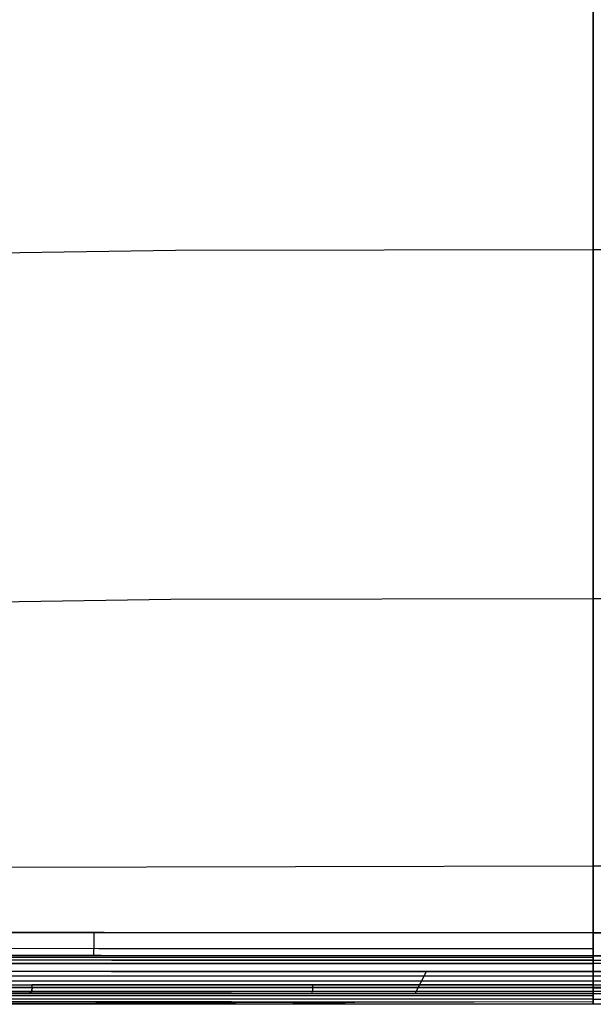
# Model space of a CAD drawing. Header units: millimetres. Extents: x -273 to 273, y -240 to 302.
# Tile 69 of 256: x -77 to 0, y -235 to -104. Entities that reach past the tile are written whole.
import ezdxf

# ---------------------------------------------------------------- set-up
doc = ezdxf.new("R2010")
doc.units = ezdxf.units.MM
doc.header["$MEASUREMENT"] = 0
doc.layers.add('IGES level 1', color=7, linetype='Continuous', true_color=0x3e413d)
doc.layers.add('IGES level 2', color=7, linetype='Continuous', true_color=0x008000)

msp = doc.modelspace()

# ---------------------------------------------------------------- linework, layer by layer
at = {"layer": 'IGES level 1'}
for p, q in [((0, 232.81, 410.02), (0, -232.92, 419.97)), ((0, -232.92, 419.97), (0, 232.81, 410.02)), ((0, -232.92, 419.97), (0, 232.81, 410.02)), ((0, 232.81, 410.02), (0, -232.92, 419.97)), ((0, -225.59, 413.93), (0, 225.8, 404.29)), ((0, 225.8, 404.29), (0, -225.59, 413.93)), ((0, 225.8, 404.29), (0, -225.59, 413.93)), ((0, -225.59, 413.93), (0, 225.8, 404.29)), ((-130.56, -225.55, 417.28), (-65.3, -225.58, 414.76)), ((-65.3, -225.58, 414.76), (-130.56, -225.55, 417.28)), ((-66.67, -225.58, 414.8), (-66.67, -225.68, 414.8)), ((-66.67, -225.68, 414.8), (-66.67, -225.79, 414.8)), ((-66.67, -225.79, 414.8), (-66.67, -225.89, 414.79)), ((-66.67, -225.89, 414.79), (-66.67, -225.99, 414.78)), ((-66.67, -225.99, 414.78), (-66.67, -226.09, 414.77)), ((-65.3, -225.58, 414.76), (0, -225.59, 413.93)), ((0, -225.59, 413.93), (-65.3, -225.58, 414.76)), ((0, -225.59, 413.93), (65.3, -225.58, 414.76)), ((65.3, -225.58, 414.76), (0, -225.59, 413.93)), ((0, -225.7, 413.93), (0, -225.59, 413.93)), ((0, -225.59, 413.93), (0, -225.7, 413.93)), ((0, -225.59, 413.93), (0, -225.7, 413.93)), ((0, -225.7, 413.93), (0, -225.59, 413.93)), ((0, -225.8, 413.92), (0, -225.7, 413.93)), ((0, -225.7, 413.93), (0, -225.8, 413.92)), ((0, -225.8, 413.92), (0, -225.7, 413.93)), ((0, -225.9, 413.92), (0, -225.8, 413.92)), ((0, -225.8, 413.92), (0, -225.9, 413.92)), ((0, -225.9, 413.92), (0, -225.8, 413.92)), ((0, -226, 413.91), (0, -225.9, 413.92)), ((0, -225.9, 413.92), (0, -226, 413.91)), ((0, -226, 413.91), (0, -225.9, 413.92)), ((0, -226.11, 413.89), (0, -226, 413.91)), ((0, -226, 413.91), (0, -226.11, 413.89)), ((0, -226.11, 413.89), (0, -226, 413.91)), ((-66.68, -227.33, 414.28), (-66.69, -227.41, 414.22)), ((-66.67, -226.59, 414.65), (-66.68, -226.69, 414.61)), ((-66.68, -226.69, 414.61), (-66.68, -226.79, 414.58)), ((-66.68, -226.79, 414.58), (-66.68, -226.88, 414.53)), ((-66.68, -226.88, 414.53), (-66.68, -226.97, 414.49)), ((-66.68, -226.97, 414.49), (-66.68, -227.07, 414.44)), ((-66.68, -227.07, 414.44), (-66.68, -227.15, 414.39)), ((-66.68, -227.15, 414.39), (-66.68, -227.24, 414.34)), ((-66.68, -227.24, 414.34), (-66.68, -227.33, 414.28)), ((-66.67, -226.09, 414.77), (-66.67, -226.2, 414.75)), ((-66.67, -226.2, 414.75), (-66.67, -226.3, 414.73)), ((-66.67, -226.3, 414.73), (-66.67, -226.4, 414.71)), ((-66.67, -226.4, 414.71), (-66.67, -226.5, 414.68)), ((-66.67, -226.5, 414.68), (-66.67, -226.59, 414.65)), ((0, -226.21, 413.88), (0, -226.11, 413.89)), ((0, -226.11, 413.89), (0, -226.21, 413.88)), ((0, -226.21, 413.88), (0, -226.11, 413.89)), ((0, -226.31, 413.86), (0, -226.21, 413.88)), ((0, -226.21, 413.88), (0, -226.31, 413.86)), ((0, -226.31, 413.86), (0, -226.21, 413.88)), ((0, -226.41, 413.83), (0, -226.31, 413.86)), ((0, -226.31, 413.86), (0, -226.41, 413.83)), ((0, -226.41, 413.83), (0, -226.31, 413.86)), ((0, -226.51, 413.8), (0, -226.41, 413.83)), ((0, -226.41, 413.83), (0, -226.51, 413.8)), ((0, -226.51, 413.8), (0, -226.41, 413.83)), ((0, -226.61, 413.77), (0, -226.51, 413.8)), ((0, -226.51, 413.8), (0, -226.6, 413.77)), ((0, -226.6, 413.77), (0, -226.51, 413.8)), ((0, -226.6, 413.77), (0, -226.7, 413.74)), ((0, -226.7, 413.74), (0, -226.6, 413.77)), ((0, -226.7, 413.74), (0, -226.61, 413.77)), ((0, -226.8, 413.7), (0, -226.7, 413.74)), ((0, -226.7, 413.74), (0, -226.8, 413.7)), ((0, -226.8, 413.7), (0, -226.7, 413.74)), ((0, -226.89, 413.66), (0, -226.8, 413.7)), ((0, -226.8, 413.7), (0, -226.89, 413.66)), ((0, -226.89, 413.66), (0, -226.8, 413.7)), ((0, -226.99, 413.62), (0, -226.89, 413.66)), ((0, -226.89, 413.66), (0, -226.99, 413.62)), ((0, -226.99, 413.62), (0, -226.89, 413.66)), ((0, -227.08, 413.57), (0, -226.99, 413.62)), ((0, -226.99, 413.62), (0, -227.08, 413.57)), ((0, -227.08, 413.57), (0, -226.99, 413.62)), ((0, -227.17, 413.52), (0, -227.08, 413.57)), ((0, -227.08, 413.57), (0, -227.17, 413.52)), ((0, -227.17, 413.52), (0, -227.08, 413.57)), ((0, -227.25, 413.47), (0, -227.17, 413.52)), ((0, -227.17, 413.52), (0, -227.25, 413.47)), ((0, -227.25, 413.47), (0, -227.17, 413.52)), ((0, -227.34, 413.41), (0, -227.25, 413.47)), ((0, -227.25, 413.47), (0, -227.34, 413.41)), ((0, -227.34, 413.41), (0, -227.25, 413.47)), ((0, -227.43, 413.35), (0, -227.34, 413.41)), ((0, -227.34, 413.41), (0, -227.42, 413.35)), ((0, -227.42, 413.35), (0, -227.34, 413.41)), ((-66.03, -227.73, 413.94), (-132.02, -227.69, 416.51)), ((-65.71, -228.64, 411.82), (-131.38, -228.61, 414.36)), ((-131.38, -228.61, 414.36), (-65.71, -228.64, 411.82)), ((-66.74, -228.63, 412.05), (-66.75, -228.64, 411.95)), ((-66.75, -228.64, 411.95), (-66.75, -228.64, 411.84)), ((-66.73, -228.57, 412.46), (-66.74, -228.59, 412.35)), ((-66.74, -228.59, 412.35), (-66.74, -228.61, 412.25)), ((-66.74, -228.61, 412.25), (-66.74, -228.62, 412.15)), ((-66.74, -228.62, 412.15), (-66.74, -228.63, 412.05)), ((-66.72, -228.49, 412.75), (-66.73, -228.52, 412.65)), ((-66.73, -228.52, 412.65), (-66.73, -228.55, 412.56)), ((-66.73, -228.55, 412.56), (-66.73, -228.57, 412.46)), ((-66.71, -228.33, 413.13), (-66.72, -228.38, 413.04)), ((-66.72, -228.38, 413.04), (-66.72, -228.42, 412.95)), ((-66.72, -228.42, 412.95), (-66.72, -228.45, 412.85)), ((-66.72, -228.45, 412.85), (-66.72, -228.49, 412.75)), ((-66.7, -228.07, 413.57), (-66.71, -228.12, 413.49)), ((-66.71, -228.12, 413.49), (-66.71, -228.18, 413.4)), ((-66.71, -228.18, 413.4), (-66.71, -228.23, 413.31)), ((-66.71, -228.23, 413.31), (-66.71, -228.29, 413.22)), ((-66.71, -228.29, 413.22), (-66.71, -228.33, 413.13)), ((-66.69, -227.8, 413.89), (-66.7, -227.87, 413.81)), ((-66.7, -227.87, 413.81), (-66.7, -227.94, 413.73)), ((-66.7, -227.94, 413.73), (-66.7, -228, 413.65)), ((-66.7, -228, 413.65), (-66.7, -228.07, 413.57)), ((-66.69, -227.41, 414.22), (-66.69, -227.5, 414.16)), ((-66.69, -227.5, 414.16), (-66.69, -227.58, 414.1)), ((-66.69, -227.58, 414.1), (-66.69, -227.65, 414.03)), ((-66.69, -227.65, 414.03), (-66.69, -227.73, 413.96)), ((-66.69, -227.73, 413.96), (-66.69, -227.8, 413.89)), ((0, -227.74, 413.09), (-66.03, -227.73, 413.94)), ((0, -228.66, 410.97), (-65.71, -228.64, 411.82)), ((-65.71, -228.64, 411.82), (0, -228.66, 410.97)), ((0, -227.42, 413.35), (0, -227.51, 413.29)), ((0, -227.51, 413.29), (0, -227.42, 413.35)), ((0, -227.51, 413.29), (0, -227.43, 413.35)), ((0, -227.59, 413.22), (0, -227.51, 413.29)), ((0, -227.51, 413.29), (0, -227.59, 413.22)), ((0, -227.59, 413.22), (0, -227.51, 413.29)), ((0, -227.66, 413.16), (0, -227.59, 413.22)), ((0, -227.59, 413.22), (0, -227.66, 413.16)), ((0, -227.66, 413.16), (0, -227.59, 413.22)), ((0, -227.74, 413.09), (0, -227.66, 413.16)), ((0, -227.66, 413.16), (0, -227.74, 413.09)), ((0, -227.74, 413.09), (0, -227.66, 413.16)), ((0, -227.81, 413.01), (0, -227.74, 413.09)), ((0, -227.74, 413.09), (0, -227.81, 413.01)), ((0, -227.81, 413.01), (0, -227.74, 413.09)), ((0, -227.88, 412.94), (0, -227.81, 413.01)), ((0, -227.81, 413.01), (0, -227.88, 412.94)), ((0, -227.88, 412.94), (0, -227.81, 413.01)), ((0, -227.95, 412.86), (0, -227.88, 412.94)), ((0, -227.88, 412.94), (0, -227.95, 412.86)), ((0, -227.95, 412.86), (0, -227.88, 412.94)), ((0, -228.02, 412.78), (0, -227.95, 412.86)), ((0, -227.95, 412.86), (0, -228.02, 412.78)), ((0, -228.02, 412.78), (0, -227.95, 412.86)), ((0, -228.08, 412.7), (0, -228.02, 412.78)), ((0, -228.02, 412.78), (0, -228.08, 412.7)), ((0, -228.08, 412.7), (0, -228.02, 412.78)), ((0, -228.14, 412.61), (0, -228.08, 412.7)), ((0, -228.08, 412.7), (0, -228.14, 412.61)), ((0, -228.14, 412.61), (0, -228.08, 412.7)), ((0, -228.19, 412.53), (0, -228.14, 412.61)), ((0, -228.14, 412.61), (0, -228.19, 412.53)), ((0, -228.19, 412.53), (0, -228.14, 412.61)), ((0, -228.25, 412.44), (0, -228.19, 412.53)), ((0, -228.19, 412.53), (0, -228.25, 412.44)), ((0, -228.25, 412.44), (0, -228.19, 412.53)), ((0, -228.3, 412.35), (0, -228.25, 412.44)), ((0, -228.25, 412.44), (0, -228.3, 412.35)), ((0, -228.3, 412.35), (0, -228.25, 412.44)), ((0, -228.34, 412.26), (0, -228.3, 412.35)), ((0, -228.3, 412.35), (0, -228.34, 412.26)), ((0, -228.34, 412.26), (0, -228.3, 412.35)), ((0, -228.39, 412.17), (0, -228.34, 412.26)), ((0, -228.34, 412.26), (0, -228.39, 412.17)), ((0, -228.39, 412.17), (0, -228.34, 412.26)), ((0, -228.43, 412.07), (0, -228.39, 412.17)), ((0, -228.39, 412.17), (0, -228.43, 412.07)), ((0, -228.43, 412.07), (0, -228.39, 412.17)), ((0, -228.47, 411.98), (0, -228.43, 412.07)), ((0, -228.43, 412.07), (0, -228.47, 411.98)), ((0, -228.47, 411.98), (0, -228.43, 412.07)), ((0, -228.5, 411.88), (0, -228.47, 411.98)), ((0, -228.47, 411.98), (0, -228.5, 411.88)), ((0, -228.5, 411.88), (0, -228.47, 411.98)), ((0, -228.53, 411.78), (0, -228.5, 411.88)), ((0, -228.5, 411.88), (0, -228.53, 411.78)), ((0, -228.53, 411.78), (0, -228.5, 411.88)), ((0, -228.56, 411.68), (0, -228.53, 411.78)), ((0, -228.53, 411.78), (0, -228.56, 411.68)), ((0, -228.56, 411.68), (0, -228.53, 411.78)), ((0, -228.58, 411.58), (0, -228.56, 411.68)), ((0, -228.56, 411.68), (0, -228.58, 411.58)), ((0, -228.58, 411.58), (0, -228.56, 411.68)), ((0, -228.6, 411.48), (0, -228.58, 411.58)), ((0, -228.58, 411.58), (0, -228.6, 411.48)), ((0, -228.6, 411.48), (0, -228.58, 411.58)), ((0, -228.62, 411.38), (0, -228.6, 411.48)), ((0, -228.6, 411.48), (0, -228.62, 411.38)), ((0, -228.62, 411.38), (0, -228.6, 411.48)), ((0, -228.64, 411.28), (0, -228.62, 411.38)), ((0, -228.62, 411.38), (0, -228.64, 411.28)), ((0, -228.64, 411.28), (0, -228.62, 411.38)), ((0, -228.65, 411.17), (0, -228.64, 411.28)), ((0, -228.64, 411.28), (0, -228.65, 411.17)), ((65.71, -228.64, 411.82), (0, -228.66, 410.97)), ((0, -228.66, 410.97), (65.71, -228.64, 411.82)), ((0, -228.65, 411.17), (0, -228.64, 411.28)), ((0, -228.66, 410.97), (0, -228.65, 411.07)), ((0, -228.65, 411.07), (0, -228.65, 411.17)), ((0, -228.65, 411.17), (0, -228.65, 411.07)), ((0, -228.65, 411.07), (0, -228.66, 410.97)), ((0, -228.65, 411.07), (0, -228.66, 410.97)), ((0, -228.66, 410.97), (0, -228.65, 411.07)), ((0, -228.65, 411.07), (0, -228.65, 411.17)), ((0, -229.25, 368.37), (0, -228.66, 410.97)), ((0, -228.66, 410.97), (0, -229.25, 368.37)), ((0, -228.66, 410.97), (0, -229.25, 368.37)), ((0, -229.25, 368.37), (0, -228.66, 410.97)), ((0, -228.9, 393.49), (-199.09, -228.9, 393.49)), ((-64.3, -229.7, 368.15), (-128.56, -229.67, 370.63)), ((-128.56, -229.67, 370.63), (-64.3, -229.7, 368.15)), ((-64.28, -229.24, 369.21), (-128.51, -229.2, 371.69)), ((-128.51, -229.2, 371.69), (-64.28, -229.24, 369.21)), ((0, -229.71, 367.31), (-64.3, -229.7, 368.15)), ((-64.3, -229.7, 368.15), (0, -229.71, 367.31)), ((0, -229.25, 368.37), (-64.28, -229.24, 369.21)), ((-64.28, -229.24, 369.21), (0, -229.25, 368.37)), ((0, -234.87, 388.32), (0, -228.97, 388.32)), ((0, -234.87, 388.32), (0, -228.97, 388.32)), ((0, -229.25, 368.37), (64.28, -229.24, 369.21)), ((0, -229.26, 368.27), (0, -229.25, 368.32)), ((0, -229.25, 368.32), (0, -229.25, 368.37)), ((0, -229.25, 368.37), (0, -229.25, 368.32)), ((0, -229.25, 368.32), (0, -229.26, 368.27)), ((0, -229.26, 368.27), (0, -229.25, 368.32)), ((0, -229.25, 368.32), (0, -229.25, 368.37)), ((0, -229.27, 368.16), (0, -229.26, 368.21)), ((0, -229.26, 368.21), (0, -229.26, 368.27)), ((0, -229.26, 368.27), (0, -229.26, 368.21)), ((0, -229.26, 368.21), (0, -229.27, 368.16)), ((0, -229.27, 368.16), (0, -229.26, 368.21)), ((0, -229.26, 368.21), (0, -229.26, 368.27)), ((0, -229.28, 368.11), (0, -229.27, 368.16)), ((0, -229.27, 368.16), (0, -229.28, 368.11)), ((0, -229.28, 368.11), (0, -229.27, 368.16)), ((0, -229.29, 368.06), (0, -229.28, 368.11)), ((0, -229.28, 368.11), (0, -229.29, 368.06)), ((0, -229.29, 368.06), (0, -229.28, 368.11)), ((0, -229.3, 368.01), (0, -229.29, 368.06)), ((0, -229.29, 368.06), (0, -229.3, 368.01)), ((0, -229.3, 368.01), (0, -229.29, 368.06)), ((0, -229.31, 367.96), (0, -229.3, 368.01)), ((0, -229.3, 368.01), (0, -229.31, 367.96)), ((0, -229.3, 368.01), (0, -229.31, 367.96)), ((0, -229.31, 367.96), (0, -229.3, 368.01)), ((0, -229.33, 367.91), (0, -229.31, 367.96)), ((0, -229.31, 367.96), (0, -229.33, 367.91)), ((0, -229.31, 367.96), (0, -229.33, 367.91)), ((0, -229.33, 367.91), (0, -229.31, 367.96)), ((0, -229.33, 367.91), (0, -229.35, 367.86)), ((0, -229.33, 367.91), (0, -229.35, 367.86)), ((0, -229.35, 367.86), (0, -229.33, 367.91)), ((0, -229.35, 367.86), (0, -229.36, 367.82)), ((0, -229.35, 367.86), (0, -229.36, 367.82)), ((0, -229.36, 367.82), (0, -229.35, 367.86)), ((0, -229.36, 367.82), (0, -229.39, 367.77)), ((0, -229.36, 367.82), (0, -229.39, 367.77)), ((0, -229.39, 367.77), (0, -229.36, 367.82)), ((0, -229.39, 367.77), (0, -229.41, 367.72)), ((0, -229.39, 367.77), (0, -229.41, 367.72)), ((0, -229.41, 367.72), (0, -229.39, 367.77)), ((0, -229.41, 367.72), (0, -229.43, 367.68)), ((0, -229.41, 367.72), (0, -229.43, 367.68)), ((0, -229.43, 367.68), (0, -229.41, 367.72)), ((0, -229.43, 367.68), (0, -229.46, 367.63)), ((0, -229.43, 367.68), (0, -229.46, 367.63)), ((0, -229.46, 367.63), (0, -229.43, 367.68)), ((0, -229.46, 367.63), (0, -229.48, 367.59)), ((0, -229.46, 367.63), (0, -229.48, 367.59)), ((0, -229.48, 367.59), (0, -229.46, 367.63)), ((0, -229.48, 367.59), (0, -229.51, 367.54)), ((0, -229.48, 367.59), (0, -229.51, 367.54)), ((0, -229.51, 367.54), (0, -229.48, 367.59)), ((0, -229.51, 367.54), (0, -229.54, 367.5)), ((0, -229.51, 367.54), (0, -229.54, 367.5)), ((0, -229.54, 367.5), (0, -229.51, 367.54)), ((0, -229.54, 367.5), (0, -229.57, 367.46)), ((0, -229.54, 367.5), (0, -229.57, 367.46)), ((0, -229.57, 367.46), (0, -229.54, 367.5)), ((0, -229.57, 367.46), (0, -229.61, 367.42)), ((0, -229.57, 367.46), (0, -229.61, 367.42)), ((0, -229.61, 367.42), (0, -229.57, 367.46)), ((0, -229.61, 367.42), (0, -229.64, 367.38)), ((0, -229.61, 367.42), (0, -229.64, 367.38)), ((0, -229.64, 367.38), (0, -229.61, 367.42)), ((0, -229.64, 367.38), (0, -229.68, 367.34)), ((0, -229.64, 367.38), (0, -229.68, 367.34)), ((0, -229.68, 367.34), (0, -229.64, 367.38)), ((0, -229.68, 367.34), (0, -229.71, 367.31)), ((0, -229.68, 367.34), (0, -229.71, 367.31)), ((0, -229.71, 367.31), (0, -229.68, 367.34)), ((64.3, -229.7, 368.15), (0, -229.71, 367.31)), ((0, -229.75, 367.27), (0, -229.71, 367.31)), ((0, -229.71, 367.31), (0, -229.75, 367.27)), ((0, -229.71, 367.31), (0, -229.75, 367.27)), ((0, -229.75, 367.27), (0, -229.71, 367.31)), ((0, -229.75, 367.27), (0, -229.79, 367.24)), ((0, -229.75, 367.27), (0, -229.79, 367.24)), ((0, -229.79, 367.24), (0, -229.75, 367.27)), ((0, -229.79, 367.24), (0, -229.83, 367.21)), ((0, -229.79, 367.24), (0, -229.83, 367.21)), ((0, -229.83, 367.21), (0, -229.79, 367.24)), ((0, -229.83, 367.21), (0, -229.87, 367.18)), ((0, -229.83, 367.21), (0, -229.87, 367.18)), ((0, -229.87, 367.18), (0, -229.83, 367.21)), ((0, -229.87, 367.18), (0, -229.91, 367.15)), ((0, -229.87, 367.18), (0, -229.91, 367.15)), ((0, -229.91, 367.15), (0, -229.87, 367.18)), ((0, -229.91, 367.15), (0, -229.96, 367.12)), ((0, -229.91, 367.15), (0, -229.96, 367.12)), ((0, -229.96, 367.12), (0, -229.91, 367.15)), ((0, -229.96, 367.12), (0, -230, 367.09)), ((0, -229.96, 367.12), (0, -230, 367.09)), ((0, -230, 367.09), (0, -229.96, 367.12)), ((0, -230, 367.09), (0, -230.05, 367.07)), ((0, -230, 367.09), (0, -230.05, 367.07)), ((0, -230.05, 367.07), (0, -230, 367.09)), ((-64.31, -230.76, 367.74), (-128.59, -230.7, 370.21)), ((-128.59, -230.7, 370.21), (-64.31, -230.76, 367.74)), ((0, -230.79, 366.89), (-64.31, -230.76, 367.74)), ((-64.31, -230.76, 367.74), (0, -230.79, 366.89)), ((-23.79, -233.69, 367.09), (-22.28, -230.79, 367)), ((0, -230.05, 367.07), (0, -230.09, 367.04)), ((0, -230.05, 367.07), (0, -230.09, 367.04)), ((0, -230.09, 367.04), (0, -230.05, 367.07)), ((0, -230.09, 367.04), (0, -230.14, 367.02)), ((0, -230.09, 367.04), (0, -230.14, 367.02)), ((0, -230.14, 367.02), (0, -230.09, 367.04)), ((0, -230.14, 367.02), (0, -230.19, 367)), ((0, -230.14, 367.02), (0, -230.19, 367)), ((0, -230.19, 367), (0, -230.14, 367.02)), ((0, -230.19, 367), (0, -230.23, 366.98)), ((0, -230.19, 367), (0, -230.23, 366.98)), ((0, -230.23, 366.98), (0, -230.19, 367)), ((0, -230.23, 366.98), (0, -230.28, 366.96)), ((0, -230.23, 366.98), (0, -230.28, 366.96)), ((0, -230.28, 366.96), (0, -230.23, 366.98)), ((0, -230.28, 366.96), (0, -230.33, 366.95)), ((0, -230.28, 366.96), (0, -230.33, 366.95)), ((0, -230.33, 366.95), (0, -230.28, 366.96)), ((0, -230.33, 366.95), (0, -230.38, 366.94)), ((0, -230.33, 366.95), (0, -230.38, 366.94)), ((0, -230.38, 366.94), (0, -230.33, 366.95)), ((0, -230.38, 366.94), (0, -230.43, 366.92)), ((0, -230.38, 366.94), (0, -230.43, 366.92)), ((0, -230.43, 366.92), (0, -230.38, 366.94)), ((0, -230.43, 366.92), (0, -230.48, 366.91)), ((0, -230.43, 366.92), (0, -230.48, 366.91)), ((0, -230.48, 366.91), (0, -230.43, 366.92)), ((0, -230.48, 366.91), (0, -230.54, 366.91)), ((0, -230.48, 366.91), (0, -230.54, 366.91)), ((0, -230.54, 366.91), (0, -230.48, 366.91)), ((0, -230.54, 366.91), (0, -230.59, 366.9)), ((0, -230.54, 366.91), (0, -230.59, 366.9)), ((0, -230.59, 366.9), (0, -230.54, 366.91)), ((0, -230.59, 366.9), (0, -230.64, 366.89)), ((0, -230.59, 366.9), (0, -230.64, 366.89)), ((0, -230.64, 366.89), (0, -230.59, 366.9)), ((0, -230.64, 366.89), (0, -230.69, 366.89)), ((0, -230.64, 366.89), (0, -230.69, 366.89)), ((0, -230.69, 366.89), (0, -230.64, 366.89)), ((0, -230.69, 366.89), (0, -230.74, 366.89)), ((0, -230.69, 366.89), (0, -230.74, 366.89)), ((0, -230.74, 366.89), (0, -230.69, 366.89)), ((0, -230.74, 366.89), (0, -230.79, 366.89)), ((0, -230.74, 366.89), (0, -230.79, 366.89)), ((0, -230.79, 366.89), (0, -230.74, 366.89)), ((64.31, -230.76, 367.74), (0, -230.79, 366.89)), ((0, -230.79, 366.89), (64.31, -230.76, 367.74)), ((0, -233.69, 366.97), (0, -230.79, 366.89)), ((0, -230.79, 366.89), (0, -233.69, 366.97)), ((0, -230.79, 366.89), (0, -233.69, 366.97)), ((0, -233.69, 366.97), (0, -230.79, 366.89)), ((-133.43, -233.6, 370.45), (-66.74, -233.66, 367.85)), ((-64.32, -232.93, 367.77), (-128.59, -232.89, 370.21)), ((-48.3, -233.67, 367.43), (-96.58, -233.64, 368.8)), ((0, -232.92, 419.97), (-81.54, -232.9, 421.28)), ((-81.54, -232.9, 421.28), (0, -232.92, 419.97)), ((0, -233.73, 366.98), (-72.54, -233.69, 368.01)), ((-66.74, -233.66, 367.85), (0, -233.69, 366.97)), ((0, -232.94, 366.95), (-64.32, -232.93, 367.77)), ((0, -233.69, 366.97), (-48.3, -233.67, 367.43)), ((81.54, -232.9, 421.28), (0, -232.92, 419.97)), ((0, -232.92, 419.97), (0, -232.97, 419.97)), ((0, -232.97, 419.97), (0, -232.92, 419.97)), ((0, -232.92, 419.97), (0, -232.97, 419.97)), ((0, -232.94, 366.95), (64.32, -232.93, 367.77)), ((0, -232.97, 419.97), (0, -233.02, 419.97)), ((0, -233.02, 419.97), (0, -232.97, 419.97)), ((0, -232.97, 419.97), (0, -233.02, 419.97)), ((0, -233.02, 419.97), (0, -233.07, 419.96)), ((0, -233.07, 419.97), (0, -233.02, 419.97)), ((0, -233.02, 419.97), (0, -233.07, 419.97)), ((0, -233.07, 419.96), (0, -233.13, 419.96)), ((0, -233.12, 419.96), (0, -233.07, 419.97)), ((0, -233.07, 419.97), (0, -233.12, 419.96)), ((0, -233.17, 419.96), (0, -233.12, 419.96)), ((0, -233.12, 419.96), (0, -233.17, 419.96)), ((0, -233.13, 419.96), (0, -233.18, 419.95)), ((0, -233.21, 419.95), (0, -233.17, 419.96)), ((0, -233.17, 419.96), (0, -233.21, 419.95)), ((0, -233.18, 419.95), (0, -233.23, 419.94)), ((0, -233.26, 419.94), (0, -233.21, 419.95)), ((0, -233.21, 419.95), (0, -233.26, 419.94)), ((0, -233.23, 419.94), (0, -233.28, 419.93)), ((0, -233.31, 419.93), (0, -233.26, 419.94)), ((0, -233.26, 419.94), (0, -233.31, 419.93)), ((0, -233.28, 419.93), (0, -233.33, 419.92)), ((0, -233.36, 419.92), (0, -233.31, 419.93)), ((0, -233.31, 419.93), (0, -233.36, 419.92)), ((0, -233.33, 419.92), (0, -233.38, 419.91)), ((0, -233.41, 419.9), (0, -233.36, 419.92)), ((0, -233.36, 419.92), (0, -233.41, 419.9)), ((0, -233.38, 419.91), (0, -233.43, 419.89)), ((0, -233.45, 419.89), (0, -233.41, 419.9)), ((0, -233.41, 419.9), (0, -233.45, 419.89)), ((0, -233.43, 419.89), (0, -233.47, 419.88)), ((0, -233.5, 419.87), (0, -233.45, 419.89)), ((0, -233.45, 419.89), (0, -233.5, 419.87)), ((0, -233.47, 419.88), (0, -233.52, 419.86)), ((0, -233.54, 419.85), (0, -233.5, 419.87)), ((0, -233.5, 419.87), (0, -233.54, 419.85)), ((0, -233.52, 419.86), (0, -233.57, 419.84)), ((0, -233.59, 419.83), (0, -233.54, 419.85)), ((0, -233.54, 419.85), (0, -233.59, 419.83)), ((0, -233.57, 419.84), (0, -233.62, 419.81)), ((0, -233.63, 419.81), (0, -233.59, 419.83)), ((0, -233.59, 419.83), (0, -233.63, 419.81)), ((0, -233.62, 419.81), (0, -233.66, 419.79)), ((0, -233.68, 419.78), (0, -233.63, 419.81)), ((0, -233.63, 419.81), (0, -233.68, 419.78)), ((0, -233.66, 419.79), (0, -233.71, 419.77)), ((0, -233.69, 366.97), (66.74, -233.66, 367.85)), ((0, -233.72, 419.76), (0, -233.68, 419.78)), ((0, -233.68, 419.78), (0, -233.72, 419.76)), ((0, -233.74, 366.98), (0, -233.69, 366.97)), ((0, -233.69, 366.97), (0, -233.74, 366.98)), ((0, -233.74, 366.98), (0, -233.69, 366.97)), ((0, -233.71, 419.77), (0, -233.75, 419.74)), ((0, -233.76, 419.73), (0, -233.72, 419.76)), ((0, -233.72, 419.76), (0, -233.76, 419.73)), ((0, -233.79, 366.98), (0, -233.74, 366.98)), ((0, -233.74, 366.98), (0, -233.79, 366.98)), ((0, -233.79, 366.98), (0, -233.74, 366.98)), ((0, -233.75, 419.74), (0, -233.79, 419.71)), ((0, -233.8, 419.71), (0, -233.76, 419.73)), ((0, -233.76, 419.73), (0, -233.8, 419.71)), ((0, -233.79, 419.71), (0, -233.84, 419.68)), ((0, -233.84, 366.99), (0, -233.79, 366.98)), ((0, -233.79, 366.98), (0, -233.84, 366.98)), ((0, -233.84, 366.98), (0, -233.79, 366.98)), ((0, -233.84, 419.68), (0, -233.8, 419.71)), ((0, -233.8, 419.71), (0, -233.84, 419.68)), ((0, -233.84, 419.68), (0, -233.88, 419.65)), ((0, -233.9, 366.99), (0, -233.84, 366.99)), ((0, -233.84, 366.98), (0, -233.9, 366.99)), ((0, -233.88, 419.65), (0, -233.84, 419.68)), ((0, -233.84, 419.68), (0, -233.88, 419.65)), ((0, -233.9, 366.99), (0, -233.84, 366.98)), ((0, -233.88, 419.65), (0, -233.92, 419.62)), ((0, -233.92, 419.61), (0, -233.88, 419.65)), ((0, -233.88, 419.65), (0, -233.92, 419.61)), ((0, -233.95, 367), (0, -233.9, 366.99)), ((0, -233.9, 366.99), (0, -233.95, 367)), ((0, -233.95, 367), (0, -233.9, 366.99)), ((0, -233.92, 419.62), (0, -233.96, 419.58)), ((0, -233.96, 419.58), (0, -233.92, 419.61)), ((0, -233.92, 419.61), (0, -233.96, 419.58)), ((0, -234, 367.01), (0, -233.95, 367)), ((0, -233.95, 367), (0, -234, 367.01)), ((0, -234, 367.01), (0, -233.95, 367)), ((0, -233.96, 419.58), (0, -233.99, 419.55)), ((0, -233.99, 419.55), (0, -233.96, 419.58)), ((0, -233.96, 419.58), (0, -233.99, 419.55)), ((-107.54, -235.12, 370.66), (-36.35, -235.07, 368.26)), ((-96.56, -234.76, 369.32), (-48.29, -234.79, 367.97)), ((-40.11, -234.96, 368.08), (-96.56, -234.76, 369.32)), ((0, -234.8, 367.52), (-96.52, -235.12, 370.2)), ((-45.19, -235.14, 368.9), (-90.37, -235.13, 370.1)), ((-88.36, -234.77, 369.03), (0, -234.8, 367.52)), ((0, -234.45, 418.49), (-81.59, -234.43, 419.8)), ((-81.59, -234.43, 419.8), (0, -234.45, 418.49)), ((0, -233.99, 419.55), (-81.56, -233.98, 420.86)), ((-81.56, -233.98, 420.86), (0, -233.99, 419.55)), ((-48.29, -234.79, 367.97), (0, -234.8, 367.52)), ((0, -235.15, 368.49), (-45.19, -235.14, 368.9)), ((-36.65, -234.98, 368.06), (-40.11, -234.96, 368.08)), ((-33.19, -235.03, 368.1), (-36.65, -234.98, 368.06)), ((-36.35, -235.07, 368.26), (-33.92, -235.05, 368.17)), ((-33.92, -235.05, 368.17), (-33.33, -235.04, 368.14)), ((-33.33, -235.04, 368.14), (-33.18, -235.04, 368.13)), ((-33.18, -235.02, 368.1), (-33.19, -235.02, 368.1)), ((-33.19, -235.02, 368.1), (-33.19, -235.02, 368.1)), ((-33.19, -235.02, 368.1), (-33.19, -235.02, 368.1)), ((-33.19, -235.02, 368.1), (-33.19, -235.02, 368.1)), ((-33.19, -235.02, 368.1), (-33.19, -235.02, 368.1)), ((-33.19, -235.02, 368.1), (-33.19, -235.03, 368.1)), ((-33.19, -235.03, 368.1), (-33.19, -235.03, 368.1)), ((-33.19, -235.03, 368.1), (-33.19, -235.03, 368.1)), ((-33.17, -235.02, 368.09), (-33.18, -235.02, 368.09)), ((-33.18, -235.02, 368.09), (-33.18, -235.02, 368.09)), ((-33.18, -235.02, 368.09), (-33.18, -235.02, 368.09)), ((-33.18, -235.02, 368.09), (-33.18, -235.02, 368.09)), ((-33.18, -235.02, 368.09), (-33.18, -235.02, 368.09)), ((-33.18, -235.02, 368.09), (-33.18, -235.02, 368.09)), ((-33.18, -235.02, 368.09), (-33.18, -235.02, 368.09)), ((-33.18, -235.02, 368.09), (-33.18, -235.02, 368.09)), ((-33.18, -235.02, 368.09), (-33.18, -235.02, 368.09)), ((-33.18, -235.02, 368.09), (-33.18, -235.02, 368.09)), ((-33.18, -235.02, 368.09), (-33.18, -235.02, 368.09)), ((-33.18, -235.02, 368.09), (-33.18, -235.02, 368.1)), ((-33.18, -235.02, 368.1), (-33.18, -235.02, 368.1)), ((-33.18, -235.02, 368.1), (-33.18, -235.02, 368.1)), ((-33.18, -235.02, 368.1), (-33.18, -235.02, 368.1)), ((-33.18, -235.04, 368.13), (-33.18, -235.04, 368.13)), ((-33.18, -235.04, 368.13), (-33.18, -235.04, 368.13)), ((-33.18, -235.04, 368.13), (-33.18, -235.04, 368.13)), ((-33.18, -235.04, 368.13), (-33.18, -235.04, 368.13)), ((-33.18, -235.04, 368.13), (-33.18, -235.04, 368.13)), ((-33.18, -235.04, 368.13), (-33.18, -235.04, 368.13)), ((-33.18, -235.04, 368.13), (-33.18, -235.04, 368.13)), ((-33.18, -235.04, 368.13), (-33.18, -235.04, 368.13)), ((-33.18, -235.04, 368.13), (-33.17, -235.04, 368.13)), ((-33.16, -235.02, 368.09), (-33.17, -235.02, 368.09)), ((-33.17, -235.02, 368.09), (-33.17, -235.02, 368.09)), ((-33.17, -235.02, 368.09), (-33.17, -235.02, 368.09)), ((-33.17, -235.02, 368.09), (-33.17, -235.02, 368.09)), ((-33.17, -235.02, 368.09), (-33.17, -235.02, 368.09)), ((-33.17, -235.02, 368.09), (-33.17, -235.02, 368.09)), ((-33.17, -235.02, 368.09), (-33.17, -235.02, 368.09)), ((-33.17, -235.02, 368.09), (-33.17, -235.02, 368.09)), ((-33.17, -235.02, 368.09), (-33.17, -235.02, 368.09)), ((-33.17, -235.02, 368.09), (-33.17, -235.02, 368.09)), ((-33.17, -235.02, 368.09), (-33.17, -235.02, 368.09)), ((-33.17, -235.04, 368.13), (-33.17, -235.04, 368.13)), ((-33.17, -235.04, 368.13), (-33.17, -235.04, 368.13)), ((-33.17, -235.04, 368.13), (-33.17, -235.04, 368.13)), ((-33.17, -235.04, 368.13), (-33.17, -235.04, 368.13)), ((-33.17, -235.04, 368.13), (-33.17, -235.04, 368.13)), ((-33.17, -235.04, 368.13), (-33.17, -235.04, 368.13)), ((-33.17, -235.04, 368.13), (-33.17, -235.04, 368.13)), ((-33.17, -235.04, 368.13), (-33.17, -235.04, 368.14)), ((-33.17, -235.04, 368.14), (-33.17, -235.04, 368.14)), ((-33.17, -235.04, 368.14), (-33.17, -235.04, 368.14)), ((-33.17, -235.04, 368.14), (-33.16, -235.04, 368.14)), ((-33.15, -235.02, 368.09), (-33.16, -235.02, 368.09)), ((-33.16, -235.02, 368.09), (-33.16, -235.02, 368.09)), ((-33.16, -235.02, 368.09), (-33.16, -235.02, 368.09)), ((-33.16, -235.02, 368.09), (-33.16, -235.02, 368.09)), ((-33.16, -235.02, 368.09), (-33.16, -235.02, 368.09)), ((-33.16, -235.02, 368.09), (-33.16, -235.02, 368.09)), ((-33.16, -235.02, 368.09), (-33.16, -235.02, 368.09)), ((-33.16, -235.02, 368.09), (-33.16, -235.02, 368.09)), ((-33.16, -235.02, 368.09), (-33.16, -235.02, 368.09)), ((-33.16, -235.02, 368.09), (-33.16, -235.02, 368.09)), ((-33.16, -235.02, 368.09), (-33.16, -235.02, 368.09)), ((-33.16, -235.04, 368.14), (-33.16, -235.04, 368.14)), ((-33.16, -235.04, 368.14), (-33.16, -235.04, 368.14)), ((-33.16, -235.04, 368.14), (-33.16, -235.04, 368.14)), ((-33.16, -235.04, 368.14), (-33.16, -235.04, 368.14)), ((-33.16, -235.04, 368.14), (-33.16, -235.04, 368.14)), ((-33.16, -235.04, 368.14), (-33.16, -235.04, 368.14)), ((-33.16, -235.04, 368.14), (-33.16, -235.04, 368.14)), ((-33.16, -235.04, 368.14), (-33.16, -235.04, 368.14)), ((-33.16, -235.04, 368.14), (-33.16, -235.04, 368.13)), ((-33.16, -235.04, 368.13), (-33.16, -235.04, 368.13)), ((-33.16, -235.04, 368.13), (-33.15, -235.04, 368.13)), ((-33.14, -235.02, 368.09), (-33.15, -235.02, 368.09)), ((-33.15, -235.02, 368.09), (-33.15, -235.02, 368.09)), ((-33.15, -235.02, 368.09), (-33.15, -235.02, 368.09)), ((-33.15, -235.02, 368.09), (-33.15, -235.02, 368.09)), ((-33.15, -235.02, 368.09), (-33.15, -235.02, 368.09)), ((-33.15, -235.02, 368.09), (-33.15, -235.02, 368.09)), ((-33.15, -235.02, 368.09), (-33.15, -235.02, 368.09)), ((-33.15, -235.02, 368.09), (-33.15, -235.02, 368.09)), ((-33.15, -235.02, 368.09), (-33.15, -235.02, 368.09)), ((-33.15, -235.02, 368.09), (-33.15, -235.02, 368.09)), ((-33.15, -235.02, 368.09), (-33.15, -235.02, 368.09)), ((-33.15, -235.02, 368.09), (-33.15, -235.02, 368.09)), ((-33.15, -235.04, 368.13), (-33.15, -235.04, 368.13)), ((-33.15, -235.04, 368.13), (-33.15, -235.04, 368.13)), ((-33.15, -235.04, 368.13), (-33.15, -235.04, 368.13)), ((-33.15, -235.04, 368.13), (-33.15, -235.04, 368.13)), ((-33.15, -235.04, 368.13), (-33.15, -235.04, 368.13)), ((-33.15, -235.04, 368.13), (-33.15, -235.04, 368.13)), ((-33.15, -235.04, 368.13), (-33.15, -235.04, 368.13)), ((-33.15, -235.04, 368.13), (-33.15, -235.04, 368.13)), ((-33.15, -235.04, 368.13), (-33.15, -235.04, 368.13)), ((-33.15, -235.04, 368.13), (-33.15, -235.04, 368.13)), ((-33.15, -235.04, 368.13), (-33.15, -235.04, 368.13)), ((-33.15, -235.04, 368.13), (-33.14, -235.04, 368.13)), ((-33.14, -235.03, 368.1), (-33.14, -235.02, 368.1)), ((-33.14, -235.02, 368.1), (-33.14, -235.02, 368.1)), ((-33.14, -235.02, 368.1), (-33.14, -235.02, 368.1)), ((-33.14, -235.02, 368.1), (-33.14, -235.02, 368.1)), ((-33.14, -235.02, 368.1), (-33.14, -235.02, 368.1)), ((-33.14, -235.02, 368.1), (-33.14, -235.02, 368.1)), ((-33.14, -235.02, 368.1), (-33.14, -235.02, 368.1)), ((-33.14, -235.02, 368.1), (-33.14, -235.02, 368.1)), ((-33.14, -235.02, 368.1), (-33.14, -235.02, 368.09)), ((-33.14, -235.02, 368.09), (-33.14, -235.02, 368.09)), ((-33.14, -235.02, 368.09), (-33.14, -235.02, 368.09)), ((-33.14, -235.02, 368.09), (-33.14, -235.02, 368.09)), ((-33.14, -235.02, 368.09), (-33.14, -235.02, 368.09)), ((-33.14, -235.02, 368.09), (-33.14, -235.02, 368.09)), ((-33.14, -235.04, 368.13), (-33.14, -235.03, 368.12)), ((-33.14, -235.03, 368.12), (-33.14, -235.03, 368.12)), ((-33.14, -235.03, 368.12), (-33.14, -235.03, 368.12)), ((-33.14, -235.03, 368.12), (-33.14, -235.03, 368.12)), ((-33.14, -235.03, 368.12), (-33.14, -235.03, 368.12)), ((-33.14, -235.03, 368.12), (-33.14, -235.03, 368.12)), ((-33.14, -235.03, 368.12), (-33.14, -235.03, 368.12)), ((-33.14, -235.03, 368.12), (-33.14, -235.03, 368.12)), ((-33.14, -235.03, 368.12), (-33.14, -235.03, 368.12)), ((-33.14, -235.03, 368.12), (-33.14, -235.03, 368.12)), ((-33.14, -235.03, 368.12), (-33.14, -235.03, 368.12)), ((-33.14, -235.03, 368.12), (-33.14, -235.03, 368.12)), ((-33.14, -235.03, 368.12), (-33.14, -235.03, 368.11)), ((-33.14, -235.03, 368.11), (-33.14, -235.03, 368.11)), ((-33.14, -235.03, 368.11), (-33.13, -235.03, 368.11)), ((-33.13, -235.03, 368.11), (-33.14, -235.03, 368.11)), ((-33.14, -235.03, 368.11), (-33.14, -235.03, 368.11)), ((-33.14, -235.03, 368.11), (-33.14, -235.03, 368.11)), ((-33.14, -235.03, 368.11), (-33.14, -235.03, 368.11)), ((-33.14, -235.03, 368.11), (-33.14, -235.03, 368.1)), ((-33.14, -235.03, 368.1), (-33.14, -235.03, 368.1)), ((-33.14, -235.03, 368.1), (-33.14, -235.03, 368.1)), ((-33.14, -235.03, 368.1), (-33.14, -235.03, 368.1)), ((-33.14, -235.03, 368.1), (-33.14, -235.03, 368.1)), ((-33.14, -235.04, 368.13), (-33.14, -235.04, 368.13)), ((-33.14, -235.04, 368.13), (-33.14, -235.04, 368.13)), ((-33.14, -235.04, 368.13), (-33.14, -235.04, 368.13)), ((-33.14, -235.04, 368.13), (-33.14, -235.04, 368.13)), ((-33.14, -235.04, 368.13), (-33.14, -235.04, 368.13)), ((-33.14, -235.04, 368.13), (-33.14, -235.04, 368.13)), ((-33.14, -235.04, 368.13), (-33.14, -235.04, 368.13)), ((-33.13, -235.03, 368.11), (-33.13, -235.03, 368.11)), ((-33.13, -235.03, 368.11), (-33.13, -235.03, 368.11)), ((-33.13, -235.03, 368.11), (-33.13, -235.03, 368.11)), ((-33.13, -235.03, 368.11), (-33.13, -235.03, 368.11)), ((-33.13, -235.03, 368.11), (-33.13, -235.03, 368.11)), ((0, -233.99, 419.55), (0, -234.03, 419.51)), ((0, -234.03, 419.51), (0, -233.99, 419.55)), ((0, -233.99, 419.55), (0, -234.03, 419.51)), ((0, -234.04, 367.03), (0, -234, 367.01)), ((0, -234, 367.01), (0, -234.05, 367.02)), ((0, -234.05, 367.02), (0, -234, 367.01)), ((0, -234.03, 419.51), (0, -234.07, 419.48)), ((0, -234.06, 419.48), (0, -234.03, 419.51)), ((0, -234.03, 419.51), (0, -234.06, 419.48)), ((0, -234.09, 367.04), (0, -234.04, 367.03)), ((0, -234.05, 367.02), (0, -234.09, 367.04)), ((0, -234.09, 367.04), (0, -234.05, 367.02)), ((0, -234.09, 419.44), (0, -234.06, 419.48)), ((0, -234.06, 419.48), (0, -234.09, 419.44)), ((0, -234.07, 419.48), (0, -234.1, 419.44)), ((0, -234.14, 367.06), (0, -234.09, 367.04)), ((0, -234.09, 367.04), (0, -234.14, 367.05)), ((0, -234.13, 419.4), (0, -234.09, 419.44)), ((0, -234.09, 419.44), (0, -234.13, 419.4)), ((0, -234.14, 367.05), (0, -234.09, 367.04)), ((0, -234.1, 419.44), (0, -234.13, 419.4)), ((0, -234.13, 419.4), (0, -234.16, 419.36)), ((0, -234.16, 419.36), (0, -234.13, 419.4)), ((0, -234.13, 419.4), (0, -234.16, 419.36)), ((0, -234.19, 367.07), (0, -234.14, 367.06)), ((0, -234.14, 367.05), (0, -234.19, 367.07)), ((0, -234.19, 367.07), (0, -234.14, 367.05)), ((0, -234.16, 419.36), (0, -234.19, 419.31)), ((0, -234.19, 419.32), (0, -234.16, 419.36)), ((0, -234.16, 419.36), (0, -234.19, 419.32)), ((0, -234.19, 419.31), (0, -234.22, 419.27)), ((0, -234.24, 367.09), (0, -234.19, 367.07)), ((0, -234.19, 367.07), (0, -234.24, 367.09)), ((0, -234.21, 419.28), (0, -234.19, 419.32)), ((0, -234.19, 419.32), (0, -234.21, 419.28)), ((0, -234.24, 367.09), (0, -234.19, 367.07)), ((0, -234.24, 419.24), (0, -234.21, 419.28)), ((0, -234.21, 419.28), (0, -234.24, 419.24)), ((0, -234.22, 419.27), (0, -234.25, 419.23)), ((0, -234.28, 367.11), (0, -234.24, 367.09)), ((0, -234.24, 367.09), (0, -234.28, 367.11)), ((0, -234.26, 419.2), (0, -234.24, 419.24)), ((0, -234.24, 419.24), (0, -234.26, 419.2)), ((0, -234.28, 367.11), (0, -234.24, 367.09)), ((0, -234.25, 419.23), (0, -234.27, 419.18)), ((0, -234.29, 419.16), (0, -234.26, 419.2)), ((0, -234.26, 419.2), (0, -234.29, 419.16)), ((0, -234.27, 419.18), (0, -234.3, 419.14)), ((0, -234.33, 367.14), (0, -234.28, 367.11)), ((0, -234.28, 367.11), (0, -234.33, 367.13)), ((0, -234.33, 367.13), (0, -234.28, 367.11)), ((0, -234.31, 419.11), (0, -234.29, 419.16)), ((0, -234.29, 419.16), (0, -234.31, 419.11)), ((0, -234.3, 419.14), (0, -234.32, 419.09)), ((0, -234.33, 419.07), (0, -234.31, 419.11)), ((0, -234.31, 419.11), (0, -234.33, 419.07)), ((0, -234.32, 419.09), (0, -234.34, 419.04)), ((0, -234.37, 367.16), (0, -234.33, 367.14)), ((0, -234.33, 367.13), (0, -234.38, 367.16)), ((0, -234.35, 419.02), (0, -234.33, 419.07)), ((0, -234.33, 419.07), (0, -234.35, 419.02)), ((0, -234.38, 367.16), (0, -234.33, 367.13)), ((0, -234.34, 419.04), (0, -234.36, 418.99)), ((0, -234.37, 418.97), (0, -234.35, 419.02)), ((0, -234.35, 419.02), (0, -234.37, 418.97)), ((0, -234.36, 418.99), (0, -234.37, 418.95)), ((0, -234.37, 418.95), (0, -234.39, 418.9)), ((0, -234.42, 367.19), (0, -234.37, 367.16)), ((0, -234.38, 418.93), (0, -234.37, 418.97)), ((0, -234.37, 418.97), (0, -234.38, 418.93)), ((0, -234.38, 367.16), (0, -234.42, 367.18)), ((0, -234.4, 418.88), (0, -234.38, 418.93)), ((0, -234.38, 418.93), (0, -234.4, 418.88)), ((0, -234.42, 367.18), (0, -234.38, 367.16)), ((0, -234.39, 418.9), (0, -234.4, 418.85)), ((0, -234.4, 418.85), (0, -234.42, 418.8)), ((0, -234.41, 418.83), (0, -234.4, 418.88)), ((0, -234.4, 418.88), (0, -234.41, 418.83)), ((0, -234.42, 418.78), (0, -234.41, 418.83)), ((0, -234.41, 418.83), (0, -234.42, 418.78)), ((0, -234.42, 418.8), (0, -234.43, 418.75)), ((0, -234.46, 367.21), (0, -234.42, 367.19)), ((0, -234.42, 367.18), (0, -234.46, 367.21)), ((0, -234.43, 418.74), (0, -234.42, 418.78)), ((0, -234.42, 418.78), (0, -234.43, 418.74)), ((0, -234.46, 367.21), (0, -234.42, 367.18)), ((0, -234.43, 418.75), (0, -234.43, 418.7)), ((0, -234.43, 418.7), (0, -234.44, 418.64)), ((0, -234.44, 418.69), (0, -234.43, 418.74)), ((0, -234.45, 418.49), (81.59, -234.43, 419.8)), ((0, -234.43, 418.74), (0, -234.44, 418.69)), ((0, -234.44, 418.64), (0, -234.45, 418.59)), ((0, -234.45, 418.59), (0, -234.44, 418.64)), ((0, -234.44, 418.64), (0, -234.44, 418.69)), ((0, -234.44, 418.69), (0, -234.44, 418.64)), ((0, -234.44, 418.64), (0, -234.45, 418.59)), ((0, -234.45, 418.59), (0, -234.45, 418.54)), ((0, -234.45, 418.54), (0, -234.45, 418.49)), ((0, -234.45, 418.49), (0, -235.15, 368.49)), ((0, -235.15, 368.49), (0, -234.45, 418.49)), ((0, -234.45, 418.49), (0, -234.45, 418.54)), ((0, -234.45, 418.54), (0, -234.45, 418.59)), ((0, -235.15, 368.49), (0, -234.45, 418.49)), ((0, -234.45, 418.59), (0, -234.45, 418.54)), ((0, -234.45, 418.54), (0, -234.45, 418.49)), ((0, -234.45, 418.49), (0, -235.15, 368.49)), ((0, -234.5, 367.24), (0, -234.46, 367.21)), ((0, -234.46, 367.21), (0, -234.51, 367.24)), ((0, -234.51, 367.24), (0, -234.46, 367.21)), ((0, -234.55, 367.27), (0, -234.5, 367.24)), ((0, -234.51, 367.24), (0, -234.55, 367.27)), ((0, -234.55, 367.27), (0, -234.51, 367.24)), ((0, -234.59, 367.3), (0, -234.55, 367.27)), ((0, -234.55, 367.27), (0, -234.59, 367.3)), ((0, -234.59, 367.3), (0, -234.55, 367.27)), ((0, -234.63, 367.33), (0, -234.59, 367.3)), ((0, -234.59, 367.3), (0, -234.63, 367.33)), ((0, -234.63, 367.33), (0, -234.59, 367.3)), ((0, -234.66, 367.37), (0, -234.63, 367.33)), ((0, -234.63, 367.33), (0, -234.66, 367.37)), ((0, -234.66, 367.37), (0, -234.63, 367.33)), ((0, -234.7, 367.4), (0, -234.66, 367.37)), ((0, -234.66, 367.37), (0, -234.7, 367.4)), ((0, -234.7, 367.4), (0, -234.66, 367.37)), ((0, -234.74, 367.44), (0, -234.7, 367.4)), ((0, -234.7, 367.4), (0, -234.74, 367.44)), ((0, -234.74, 367.44), (0, -234.7, 367.4)), ((0, -234.77, 367.48), (0, -234.74, 367.44)), ((0, -234.74, 367.44), (0, -234.77, 367.48)), ((0, -234.77, 367.48), (0, -234.74, 367.44)), ((0, -234.8, 367.52), (0, -234.77, 367.48)), ((0, -234.77, 367.48), (0, -234.8, 367.52)), ((0, -234.8, 367.52), (0, -234.77, 367.48)), ((0, -234.8, 367.52), (0, -234.83, 367.56)), ((0, -234.83, 367.56), (0, -234.8, 367.52)), ((0, -234.83, 367.56), (0, -234.86, 367.59)), ((0, -234.86, 367.59), (0, -234.83, 367.56)), ((0, -234.86, 367.59), (0, -234.89, 367.63)), ((0, -234.89, 367.63), (0, -234.86, 367.59)), ((0, -234.89, 367.63), (0, -234.92, 367.67)), ((0, -234.92, 367.67), (0, -234.89, 367.63)), ((0, -234.92, 367.67), (0, -234.94, 367.71)), ((0, -234.94, 367.71), (0, -234.92, 367.67)), ((0, -234.94, 367.71), (0, -234.97, 367.75)), ((0, -234.97, 367.75), (0, -234.94, 367.71)), ((0, -234.97, 367.75), (0, -234.99, 367.8)), ((0, -234.99, 367.8), (0, -234.97, 367.75)), ((0, -234.99, 367.8), (0, -235.01, 367.84)), ((0, -235.01, 367.84), (0, -234.99, 367.8)), ((0, -235.01, 367.84), (0, -235.03, 367.88)), ((0, -235.03, 367.88), (0, -235.01, 367.84)), ((0, -235.03, 367.88), (0, -235.05, 367.93)), ((0, -235.05, 367.93), (0, -235.03, 367.88)), ((0, -235.05, 367.93), (0, -235.07, 367.97)), ((0, -235.07, 367.97), (0, -235.05, 367.93)), ((0, -235.07, 367.97), (0, -235.08, 368.02)), ((0, -235.08, 368.02), (0, -235.07, 367.97)), ((0, -235.08, 368.02), (0, -235.1, 368.07)), ((0, -235.1, 368.07), (0, -235.08, 368.02)), ((0, -235.1, 368.07), (0, -235.11, 368.11)), ((0, -235.11, 368.11), (0, -235.1, 368.07)), ((0, -235.11, 368.11), (0, -235.12, 368.16)), ((0, -235.12, 368.16), (0, -235.11, 368.11)), ((0, -235.12, 368.16), (0, -235.13, 368.21)), ((0, -235.13, 368.21), (0, -235.12, 368.16)), ((0, -235.13, 368.21), (0, -235.14, 368.25)), ((0, -235.14, 368.25), (0, -235.13, 368.21)), ((0, -235.14, 368.25), (0, -235.14, 368.3)), ((0, -235.14, 368.3), (0, -235.15, 368.35)), ((45.19, -235.14, 368.9), (0, -235.15, 368.49)), ((0, -235.15, 368.35), (0, -235.14, 368.3)), ((0, -235.14, 368.3), (0, -235.14, 368.25)), ((0, -235.15, 368.35), (0, -235.15, 368.4)), ((0, -235.15, 368.4), (0, -235.15, 368.45)), ((0, -235.15, 368.45), (0, -235.15, 368.49)), ((0, -235.15, 368.49), (0, -235.15, 368.45)), ((0, -235.15, 368.45), (0, -235.15, 368.4)), ((0, -235.15, 368.4), (0, -235.15, 368.35))]:
    msp.add_line(p, q, dxfattribs=at)
at = {"layer": 'IGES level 2', "color": 31, "true_color": 0xfabe47}
for p, q in [((0, 233.28, 410.01), (0, -233.45, 419.98)), ((0, -233.45, 419.98), (0, 233.28, 410.01)), ((0, -73.5, 467.21), (0, -106.32, 469.98)), ((0, -106.32, 469.98), (0, -134.43, 471.81)), ((-55.77, -134.54, 472.72), (-82.09, -134.91, 473.58)), ((0, -134.43, 471.81), (-55.77, -134.54, 472.72)), ((55.77, -134.54, 472.72), (0, -134.43, 471.81)), ((0, -134.43, 471.81), (0, -159.78, 472.75)), ((0, -159.78, 472.75), (0, -191.08, 473.03)), ((-56.41, -181.09, 473.8), (-107.64, -181.89, 475.27)), ((0, -181, 473.02), (-56.41, -181.09, 473.8)), ((56.41, -181.09, 473.8), (0, -181, 473.02)), ((0, -191.08, 473.03), (0, -195.96, 472.91)), ((0, -195.96, 472.91), (0, -198.34, 472.79)), ((0, -198.34, 472.79), (0, -200.66, 472.63)), ((0, -200.66, 472.63), (0, -202.93, 472.41)), ((0, -202.93, 472.41), (0, -205.14, 472.14)), ((0, -205.14, 472.14), (0, -206.22, 471.98)), ((0, -206.22, 471.98), (0, -207.28, 471.81)), ((0, -207.28, 471.81), (0, -208.32, 471.61)), ((0, -208.32, 471.61), (0, -209.34, 471.4)), ((0, -209.34, 471.4), (0, -210.34, 471.17)), ((0, -210.34, 471.17), (0, -211.32, 470.92)), ((0, -211.32, 470.92), (0, -212.27, 470.65)), ((0, -212.27, 470.65), (0, -213.21, 470.35)), ((0, -213.21, 470.35), (0, -214.12, 470.04)), ((0, -214.12, 470.04), (0, -215, 469.7)), ((0, -215, 469.7), (0, -215.86, 469.33)), ((0, -216.7, 468.94), (-108.62, -216.98, 470.89)), ((0, -215.86, 469.33), (0, -216.28, 469.14)), ((0, -216.28, 469.14), (0, -216.7, 468.94)), ((108.62, -216.98, 470.89), (0, -216.7, 468.94)), ((0, -216.7, 468.94), (0, -217.09, 468.75)), ((0, -217.09, 468.75), (0, -217.47, 468.55)), ((0, -217.47, 468.55), (0, -217.85, 468.34)), ((0, -217.85, 468.34), (0, -218.22, 468.13)), ((0, -218.22, 468.13), (0, -218.59, 467.91)), ((0, -218.59, 467.91), (0, -218.94, 467.69)), ((0, -218.94, 467.69), (0, -219.3, 467.46)), ((0, -219.3, 467.46), (0, -219.65, 467.22)), ((0, -219.65, 467.22), (0, -219.99, 466.98)), ((0, -219.99, 466.98), (0, -220.33, 466.74)), ((0, -220.33, 466.74), (0, -220.66, 466.49)), ((0, -220.66, 466.49), (0, -220.98, 466.23)), ((0, -220.98, 466.23), (0, -221.3, 465.97)), ((0, -221.3, 465.97), (0, -221.62, 465.71)), ((0, -221.62, 465.71), (0, -221.92, 465.44)), ((0, -221.92, 465.44), (0, -222.23, 465.16)), ((0, -222.23, 465.16), (0, -222.53, 464.88)), ((0, -222.53, 464.88), (0, -222.82, 464.6)), ((0, -222.82, 464.6), (0, -223.39, 464.01)), ((0, -223.39, 464.01), (0, -223.94, 463.41)), ((0, -223.94, 463.41), (0, -224.46, 462.79)), ((0, -224.46, 462.79), (0, -224.97, 462.15)), ((0, -224.97, 462.15), (0, -225.46, 461.5)), ((0, -225.46, 461.5), (0, -225.93, 460.82)), ((0, -225.93, 460.82), (0, -226.38, 460.14)), ((0, -226.38, 460.14), (0, -226.82, 459.43)), ((0, -226.82, 459.43), (0, -227.23, 458.72)), ((0, -227.23, 458.72), (0, -227.63, 457.99)), ((0, -227.63, 457.99), (0, -228.01, 457.24)), ((0, -228.01, 457.24), (0, -228.37, 456.48)), ((0, -228.37, 456.48), (0, -228.72, 455.71)), ((0, -228.72, 455.71), (0, -229.05, 454.92)), ((0, -229.05, 454.92), (0, -229.36, 454.13)), ((0, -229.36, 454.13), (0, -229.66, 453.32)), ((0, -229.66, 453.32), (0, -229.94, 452.5)), ((0, -229.94, 452.5), (0, -230.21, 451.68)), ((0, -230.21, 451.68), (0, -230.47, 450.84)), ((0, -230.47, 450.84), (0, -230.94, 449.13)), ((0, -230.94, 449.13), (0, -231.36, 447.4)), ((-119.46, -232.53, 442.8), (-74.94, -232.57, 441.08)), ((-119.46, -232.53, 442.8), (-74.94, -232.57, 441.08)), ((0, -231.36, 447.4), (-111.19, -231.4, 449.26)), ((0, -232.05, 443.84), (-109.39, -232.07, 445.64)), ((-109.32, -231.39, 449.2), (0, -231.36, 447.4)), ((0, -232.57, 440.21), (-74.94, -232.57, 441.08)), ((-74.94, -232.57, 441.08), (0, -232.6, 439.96)), ((-74.94, -232.57, 441.08), (0, -232.6, 439.96)), ((-74.93, -232.99, 437.1), (-74.94, -232.57, 441.08)), ((-74.94, -232.57, 441.08), (0, -232.57, 440.21)), ((-74.94, -232.57, 441.08), (-74.93, -232.99, 437.1)), ((48.04, -232.59, 440.42), (-48.04, -232.59, 440.42)), ((-37.47, -232.59, 440.24), (-37.47, -233, 436.26)), ((0, -231.84, 445.01), (0, -231.36, 447.4)), ((0, -231.36, 447.4), (109.32, -231.39, 449.2)), ((0, -232.24, 442.62), (0, -231.84, 445.01)), ((109.39, -232.07, 445.64), (0, -232.05, 443.84)), ((0, -232.57, 440.21), (0, -232.24, 442.62)), ((0, -232.6, 439.96), (0, -232.57, 440.21)), ((0, -232.6, 439.96), (0, -233.01, 435.98)), ((-75.21, -233.44, 421.1), (-119.89, -233.41, 422.82)), ((-75.21, -233.44, 421.1), (-119.89, -233.41, 422.82)), ((-119.52, -233.36, 432.83), (-74.98, -233.38, 431.11)), ((0, -233.45, 419.98), (-75.21, -233.44, 421.1)), ((0, -233.45, 419.98), (-75.21, -233.44, 421.1)), ((-75.21, -233.44, 421.1), (-75.09, -233.51, 425.1)), ((-75.09, -233.51, 425.1), (-75.21, -233.44, 421.1)), ((-75.09, -233.51, 425.1), (-75.01, -233.45, 429.1)), ((-75.01, -233.45, 429.1), (-75.09, -233.51, 425.1)), ((-75.01, -233.45, 429.1), (-74.95, -233.28, 433.1)), ((-74.95, -233.28, 433.1), (-75.01, -233.45, 429.1)), ((-74.98, -233.38, 431.11), (0, -233.4, 429.99)), ((-74.95, -233.28, 433.1), (-74.93, -232.99, 437.1)), ((-74.93, -232.99, 437.1), (-74.95, -233.28, 433.1)), ((-37.55, -233.51, 424.26), (-37.61, -233.45, 420.26)), ((-37.51, -233.46, 428.27), (-37.55, -233.51, 424.26)), ((-37.48, -233.29, 432.27), (-37.51, -233.46, 428.27)), ((-37.47, -233, 436.26), (-37.48, -233.29, 432.27)), ((0, -233.01, 435.98), (0, -233.3, 431.99)), ((0, -233.3, 431.99), (0, -233.47, 427.99)), ((75.21, -233.44, 421.1), (0, -233.45, 419.98)), ((0, -233.52, 423.98), (0, -233.45, 419.98)), ((0, -233.47, 427.99), (0, -233.52, 423.98))]:
    msp.add_line(p, q, dxfattribs=at)

doc.saveas('drawing.dxf')
